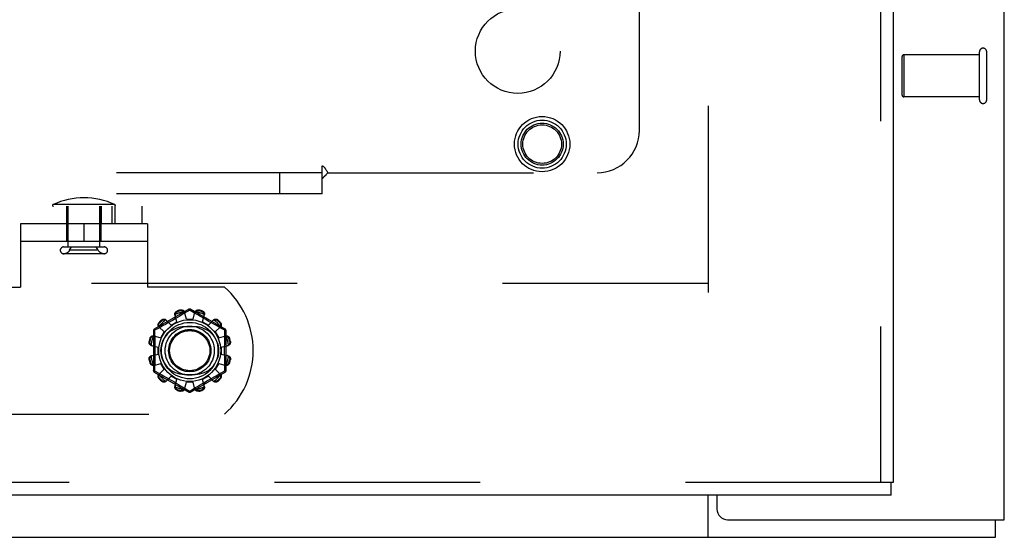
# Model space of a CAD drawing. Header units: inches. Extents: x 0 to 221, y 0 to 143.
# Tile 78 of 256: x 91.38 to 97.2, y 33.45 to 36.51. Entities that reach past the tile are written whole.
import ezdxf

# ---------------------------------------------------------------- set-up
doc = ezdxf.new("R2010")
doc.units = ezdxf.units.IN
doc.header["$LTSCALE"] = 12.142857
doc.header["$MEASUREMENT"] = 0
doc.linetypes.add('HIDDEN', pattern=[0.2, 0.1, -0.1])
doc.layers.get('0').update_dxf_attribs({"linetype": 'CONTINUOUS'})
for name, color, linetype in [('DEFAULT_2', 8, 'HIDDEN'), ('RIGHTHAND_DOOR_ASSEMBLY', 7, 'CONTINUOUS'), ('SUBPANEL', 7, 'CONTINUOUS')]:
    doc.layers.add(name, color=color, linetype=linetype)

msp = doc.modelspace()

# ---------------------------------------------------------------- linework, layer by layer
at = {"color": 3, "linetype": 'Continuous'}
for p, q in [((97.1972, 33.5496), (97.1972, 110.0793)), ((95.4992, 33.6956), (95.4992, 33.6126)), ((95.5622, 33.5496), (97.1972, 33.5496))]:
    msp.add_line(p, q, dxfattribs=at)
at = {"color": 7, "linetype": 'Continuous'}
for p, q in [((95.4472, 33.4456), (95.4472, 33.6956)), ((97.1452, 33.4456), (97.1452, 33.5496)), ((37.2492, 33.4456), (97.1452, 33.4456))]:
    msp.add_line(p, q, dxfattribs=at)
at = {"color": 3, "linetype": 'Continuous'}
msp.add_arc((95.5622, 33.6126), 0.063, 180, 270, dxfattribs=at)
at = {"layer": 'DEFAULT_2', "color": 8, "linetype": 'HIDDEN'}
for p, q in [((95.4472, 103.9976), (95.4472, 34.8936)), ((97.0502, 36.0326), (97.0502, 36.3166)), ((97.0932, 36.0326), (97.0932, 36.3166)), ((96.5932, 36.0606), (96.5932, 36.2886)), ((97.0502, 36.2986), (96.6032, 36.2986)), ((96.6032, 36.2986), (96.6032, 36.0506)), ((97.0502, 36.0506), (96.6032, 36.0506)), ((82.5429, 35.4036), (92.103, 35.4036)), ((91.9418, 35.4131), (91.5766, 35.4131)), ((91.6577, 35.1956), (91.6577, 35.4036)), ((91.6577, 35.4036), (91.6577, 35.2996)), ((91.6652, 35.1628), (91.6652, 35.4036)), ((91.8532, 35.1628), (91.8532, 35.4036)), ((91.8607, 35.4036), (91.8607, 35.2996)), ((91.8607, 35.1956), (91.8607, 35.4036)), ((91.9248, 35.4036), (91.9248, 35.2996)), ((91.9425, 35.4036), (91.9425, 35.2996)), ((92.103, 35.2996), (92.103, 35.4036)), ((82.5429, 35.2996), (91.3842, 35.2996)), ((92.1342, 35.2996), (91.3842, 35.2996)), ((91.3842, 35.2996), (91.3842, 34.9246)), ((91.7592, 35.2996), (91.7592, 35.1956)), ((92.1342, 35.2996), (92.1342, 34.9246)), ((92.1342, 35.1956), (91.3842, 35.1956)), ((91.6392, 35.1628), (91.8792, 35.1628)), ((91.6745, 35.1428), (91.6865, 35.1628)), ((91.8439, 35.1428), (91.6745, 35.1428)), ((91.8439, 35.1428), (91.832, 35.1628)), ((91.8792, 35.1228), (91.6392, 35.1228)), ((95.4472, 34.9456), (68.8432, 34.9456)), ((90.9285, 34.9246), (91.3842, 34.9246)), ((92.5899, 34.9246), (92.1342, 34.9246)), ((92.3792, 34.7944), (92.1747, 34.6763)), ((92.5937, 34.6763), (92.3892, 34.7944)), ((92.2972, 34.7374), (92.2822, 34.7287)), ((92.3085, 34.7207), (92.297, 34.7627)), ((92.3118, 34.7461), (92.2972, 34.7374)), ((92.3112, 34.7845), (92.3122, 34.7807)), ((92.3256, 34.7543), (92.3118, 34.7461)), ((92.3381, 34.7618), (92.3256, 34.7543)), ((92.331, 34.7858), (92.33, 34.7895)), ((92.3493, 34.7685), (92.3381, 34.7618)), ((92.3842, 34.7898), (92.3493, 34.7685)), ((92.3642, 34.7356), (92.3532, 34.7778)), ((92.3642, 34.7356), (92.4042, 34.7356)), ((92.3877, 34.7877), (92.3842, 34.7898)), ((92.4074, 34.7757), (92.3877, 34.7877)), ((92.4042, 34.7356), (92.4152, 34.7778)), ((92.4167, 34.77), (92.4074, 34.7757)), ((92.4326, 34.7604), (92.4167, 34.77)), ((92.4447, 34.7532), (92.4326, 34.7604)), ((92.4384, 34.7895), (92.4374, 34.7858)), ((92.4562, 34.7807), (92.4573, 34.7845)), ((92.4599, 34.7207), (92.4715, 34.7627)), ((92.479, 34.7329), (92.4648, 34.7412)), ((92.4932, 34.7247), (92.479, 34.7329)), ((92.194, 34.6794), (92.1762, 34.6697)), ((92.2118, 34.6892), (92.194, 34.6794)), ((92.2021, 34.6906), (92.2331, 34.6599)), ((92.2035, 34.7165), (92.2063, 34.7137)), ((92.2279, 34.698), (92.2118, 34.6892)), ((92.2201, 34.7275), (92.2173, 34.7303)), ((92.2401, 34.7048), (92.2279, 34.698)), ((92.2534, 34.7123), (92.2401, 34.7048)), ((92.2432, 34.7317), (92.2739, 34.7007)), ((92.2675, 34.7203), (92.2534, 34.7123)), ((92.2822, 34.7287), (92.2675, 34.7203)), ((92.2739, 34.7007), (92.3085, 34.7207)), ((92.4155, 34.6902), (92.353, 34.6902)), ((92.4599, 34.7207), (92.4945, 34.7007)), ((92.507, 34.7168), (92.4932, 34.7247)), ((92.4945, 34.7007), (92.5252, 34.7317)), ((92.5383, 34.6993), (92.5265, 34.7059)), ((92.5353, 34.6599), (92.5664, 34.6906)), ((92.549, 34.6933), (92.5383, 34.6993)), ((92.5511, 34.7303), (92.5484, 34.7275)), ((92.5675, 34.6832), (92.549, 34.6933)), ((92.5621, 34.7137), (92.5649, 34.7165)), ((92.5922, 34.6697), (92.5675, 34.6832)), ((92.1531, 34.6216), (92.1493, 34.6226)), ((92.1697, 34.6677), (92.1697, 34.4315)), ((92.1711, 34.6368), (92.2131, 34.6253)), ((92.1762, 34.6697), (92.1765, 34.658)), ((92.2131, 34.6253), (92.2331, 34.6599)), ((92.5353, 34.6599), (92.5553, 34.6253)), ((92.5553, 34.6253), (92.5974, 34.6368)), ((92.5987, 34.4315), (92.5987, 34.6677)), ((92.6191, 34.6226), (92.6153, 34.6216)), ((92.1443, 34.6038), (92.1481, 34.6028)), ((92.156, 34.5806), (92.1982, 34.5696)), ((92.1982, 34.5296), (92.1982, 34.5696)), ((92.5702, 34.5696), (92.6124, 34.5806)), ((92.5702, 34.5696), (92.5702, 34.5296)), ((92.6204, 34.6028), (92.6242, 34.6038)), ((92.156, 34.5186), (92.1982, 34.5296)), ((92.5702, 34.5296), (92.6124, 34.5186)), ((92.1481, 34.4964), (92.1443, 34.4954)), ((92.1493, 34.4765), (92.1531, 34.4776)), ((92.1711, 34.4623), (92.2131, 34.4739)), ((92.2331, 34.4393), (92.2131, 34.4739)), ((92.5553, 34.4739), (92.5353, 34.4393)), ((92.5553, 34.4739), (92.5974, 34.4623)), ((92.5922, 34.4295), (92.5919, 34.4412)), ((92.6153, 34.4776), (92.6191, 34.4765)), ((92.6242, 34.4954), (92.6204, 34.4964)), ((92.1747, 34.4229), (92.3792, 34.3048)), ((92.1762, 34.4295), (92.2009, 34.416)), ((92.2009, 34.416), (92.2194, 34.4058)), ((92.2021, 34.4086), (92.2331, 34.4393)), ((92.2063, 34.3855), (92.2035, 34.3827)), ((92.2194, 34.4058), (92.2301, 34.3999)), ((92.2301, 34.3999), (92.242, 34.3933)), ((92.2432, 34.3675), (92.2739, 34.3985)), ((92.3085, 34.3785), (92.2739, 34.3985)), ((92.353, 34.409), (92.4155, 34.409)), ((92.3892, 34.3048), (92.5937, 34.4229)), ((92.4945, 34.3985), (92.4599, 34.3785)), ((92.4945, 34.3985), (92.5252, 34.3675)), ((92.5009, 34.3789), (92.5151, 34.3869)), ((92.5151, 34.3869), (92.5284, 34.3944)), ((92.5284, 34.3944), (92.5406, 34.4012)), ((92.5353, 34.4393), (92.5664, 34.4086)), ((92.5406, 34.4012), (92.5566, 34.41)), ((92.5566, 34.41), (92.5744, 34.4198)), ((92.5649, 34.3827), (92.5621, 34.3855)), ((92.5744, 34.4198), (92.5922, 34.4295)), ((92.2173, 34.3689), (92.2201, 34.3717)), ((92.2615, 34.3823), (92.2753, 34.3744)), ((92.2753, 34.3744), (92.2895, 34.3662)), ((92.2895, 34.3662), (92.3036, 34.358)), ((92.297, 34.3364), (92.3085, 34.3785)), ((92.3036, 34.358), (92.3173, 34.3499)), ((92.3173, 34.3499), (92.33, 34.3423)), ((92.33, 34.3423), (92.3467, 34.3322)), ((92.3467, 34.3322), (92.3611, 34.3235)), ((92.3532, 34.3214), (92.3642, 34.3636)), ((92.4042, 34.3636), (92.3642, 34.3636)), ((92.3842, 34.3094), (92.4191, 34.3306)), ((92.4152, 34.3214), (92.4042, 34.3636)), ((92.4191, 34.3306), (92.4303, 34.3374)), ((92.4303, 34.3374), (92.4428, 34.3449)), ((92.4428, 34.3449), (92.4566, 34.3531)), ((92.4566, 34.3531), (92.4712, 34.3617)), ((92.4715, 34.3364), (92.4599, 34.3785)), ((92.4712, 34.3617), (92.4862, 34.3704)), ((92.4862, 34.3704), (92.5009, 34.3789)), ((92.5484, 34.3717), (92.5511, 34.3689)), ((92.3122, 34.3185), (92.3112, 34.3147)), ((92.33, 34.3096), (92.331, 34.3134)), ((92.4374, 34.3134), (92.4384, 34.3096)), ((92.4573, 34.3147), (92.4562, 34.3185)), ((90.9285, 34.1746), (92.5899, 34.1746))]:
    msp.add_line(p, q, dxfattribs=at)
for points in [[(92.33, 34.7895), (92.3322, 34.7899), (92.3344, 34.7901), (92.3366, 34.7901), (92.3388, 34.7898), (92.3409, 34.7894), (92.3429, 34.7887), (92.3448, 34.7879), (92.3465, 34.7869), (92.3481, 34.7857), (92.3496, 34.7843), (92.3508, 34.7828), (92.3518, 34.7812), (92.3526, 34.7795), (92.3532, 34.7778)], [(92.3792, 34.7944), (92.3796, 34.7945), (92.38, 34.7943), (92.3805, 34.794), (92.3812, 34.7935), (92.3819, 34.7928), (92.3826, 34.7919), (92.3834, 34.7909), (92.3842, 34.7898)], [(92.3842, 34.7898), (92.385, 34.7909), (92.3858, 34.7919), (92.3866, 34.7928), (92.3873, 34.7935), (92.3879, 34.794), (92.3884, 34.7943), (92.3889, 34.7944), (92.3892, 34.7944)], [(92.4152, 34.7778), (92.4158, 34.7795), (92.4166, 34.7812), (92.4176, 34.7828), (92.4189, 34.7843), (92.4203, 34.7857), (92.4219, 34.7869), (92.4237, 34.7879), (92.4255, 34.7887), (92.4275, 34.7894), (92.4297, 34.7898), (92.4318, 34.7901), (92.4341, 34.7901), (92.4362, 34.7899), (92.4384, 34.7895)], [(92.2173, 34.7303), (92.219, 34.7317), (92.2208, 34.733), (92.2227, 34.734), (92.2247, 34.7349), (92.2268, 34.7356), (92.2289, 34.736), (92.2309, 34.7362), (92.2329, 34.7362), (92.2349, 34.736), (92.2368, 34.7355), (92.2387, 34.7349), (92.2404, 34.734), (92.2419, 34.7329), (92.2432, 34.7317)], [(92.2201, 34.7275), (92.2214, 34.7286), (92.2227, 34.7295), (92.2241, 34.7302), (92.2254, 34.7308), (92.2266, 34.7313), (92.2278, 34.7316), (92.229, 34.7318), (92.2302, 34.732), (92.2313, 34.7321), (92.2323, 34.7321), (92.2334, 34.7321), (92.2344, 34.732), (92.2355, 34.7319), (92.2365, 34.7318), (92.2375, 34.7316), (92.2385, 34.7313), (92.2395, 34.731), (92.2405, 34.7307)], [(92.297, 34.7627), (92.2966, 34.7645), (92.2964, 34.7664), (92.2965, 34.7683), (92.2969, 34.7702), (92.2974, 34.7721), (92.2982, 34.7739), (92.2992, 34.7757), (92.3004, 34.7773), (92.3018, 34.7789), (92.3034, 34.7804), (92.3052, 34.7817), (92.3071, 34.7828), (92.3091, 34.7837), (92.3112, 34.7845)], [(92.2992, 34.7646), (92.2988, 34.7631), (92.2985, 34.7615), (92.2984, 34.76), (92.2984, 34.7585), (92.2986, 34.757), (92.2989, 34.7556)], [(92.2992, 34.7646), (92.2994, 34.7656), (92.2997, 34.7666), (92.3, 34.7676), (92.3003, 34.7686), (92.3007, 34.7696), (92.3011, 34.7705), (92.3016, 34.7715), (92.3021, 34.7724), (92.3026, 34.7733), (92.3033, 34.7742), (92.304, 34.7751), (92.3048, 34.776), (92.3057, 34.7769), (92.3067, 34.7778), (92.3079, 34.7786), (92.3091, 34.7794), (92.3106, 34.7801), (92.3122, 34.7807)], [(92.331, 34.7858), (92.3327, 34.786), (92.3343, 34.7862), (92.3359, 34.7861), (92.3373, 34.786), (92.3386, 34.7857), (92.3398, 34.7854), (92.3409, 34.785), (92.342, 34.7846), (92.343, 34.7841), (92.344, 34.7836), (92.3449, 34.7831), (92.3457, 34.7825), (92.3466, 34.7819), (92.3474, 34.7812), (92.3481, 34.7805), (92.3489, 34.7798), (92.3496, 34.7791), (92.3503, 34.7783)], [(92.3551, 34.7707), (92.3546, 34.7721), (92.354, 34.7734), (92.3533, 34.7747), (92.3524, 34.776), (92.3514, 34.7772), (92.3503, 34.7783)], [(92.4181, 34.7783), (92.417, 34.7772), (92.416, 34.776), (92.4151, 34.7747), (92.4144, 34.7734), (92.4138, 34.7721), (92.4134, 34.7707)], [(92.4181, 34.7783), (92.4188, 34.7791), (92.4195, 34.7798), (92.4203, 34.7805), (92.4211, 34.7812), (92.4219, 34.7819), (92.4227, 34.7825), (92.4236, 34.7831), (92.4245, 34.7836), (92.4254, 34.7841), (92.4264, 34.7846), (92.4275, 34.785), (92.4287, 34.7854), (92.4299, 34.7857), (92.4312, 34.786), (92.4326, 34.7861), (92.4341, 34.7862), (92.4357, 34.786), (92.4374, 34.7858)], [(92.4648, 34.7412), (92.4512, 34.7493), (92.4447, 34.7532)], [(92.4562, 34.7807), (92.4578, 34.7801), (92.4593, 34.7794), (92.4606, 34.7786), (92.4617, 34.7778), (92.4628, 34.7769), (92.4637, 34.776), (92.4644, 34.7751), (92.4652, 34.7742), (92.4658, 34.7733), (92.4664, 34.7724), (92.4669, 34.7715), (92.4673, 34.7705), (92.4678, 34.7696), (92.4681, 34.7686), (92.4685, 34.7676), (92.4687, 34.7666), (92.469, 34.7656), (92.4692, 34.7646)], [(92.4573, 34.7845), (92.4593, 34.7837), (92.4613, 34.7828), (92.4632, 34.7817), (92.465, 34.7804), (92.4666, 34.7789), (92.468, 34.7773), (92.4692, 34.7757), (92.4702, 34.7739), (92.471, 34.7721), (92.4716, 34.7702), (92.4719, 34.7683), (92.472, 34.7664), (92.4718, 34.7645), (92.4715, 34.7627)], [(92.4695, 34.7556), (92.4698, 34.757), (92.47, 34.7585), (92.47, 34.76), (92.4699, 34.7615), (92.4696, 34.7631), (92.4692, 34.7646)], [(92.5252, 34.7317), (92.5265, 34.7329), (92.5281, 34.734), (92.5298, 34.7349), (92.5316, 34.7355), (92.5335, 34.736), (92.5355, 34.7362), (92.5375, 34.7362), (92.5396, 34.736), (92.5416, 34.7356), (92.5437, 34.7349), (92.5457, 34.734), (92.5476, 34.733), (92.5494, 34.7317), (92.5511, 34.7303)], [(92.5279, 34.7307), (92.5289, 34.731), (92.5299, 34.7313), (92.5309, 34.7316), (92.532, 34.7318), (92.533, 34.7319), (92.534, 34.732), (92.5351, 34.7321), (92.5361, 34.7321), (92.5372, 34.7321), (92.5383, 34.732), (92.5394, 34.7318), (92.5406, 34.7316), (92.5418, 34.7313), (92.5431, 34.7308), (92.5444, 34.7302), (92.5457, 34.7295), (92.547, 34.7286), (92.5484, 34.7275)], [(92.1762, 34.6697), (92.1756, 34.6709), (92.1752, 34.6721), (92.1748, 34.6732), (92.1745, 34.6742), (92.1744, 34.675), (92.1744, 34.6756), (92.1745, 34.6761), (92.1747, 34.6763)], [(92.2021, 34.6906), (92.2009, 34.6919), (92.1998, 34.6934), (92.1989, 34.6951), (92.1983, 34.697), (92.1978, 34.6989), (92.1976, 34.7009), (92.1976, 34.7029), (92.1978, 34.7049), (92.1982, 34.707), (92.1989, 34.7091), (92.1998, 34.7111), (92.2008, 34.713), (92.2021, 34.7148), (92.2035, 34.7165)], [(92.2031, 34.6933), (92.2028, 34.6943), (92.2025, 34.6953), (92.2022, 34.6963), (92.202, 34.6973), (92.2019, 34.6984), (92.2018, 34.6994), (92.2017, 34.7004), (92.2017, 34.7015), (92.2017, 34.7026), (92.2018, 34.7037), (92.202, 34.7048), (92.2022, 34.706), (92.2025, 34.7072), (92.203, 34.7085), (92.2036, 34.7098), (92.2043, 34.7111), (92.2052, 34.7124), (92.2063, 34.7137)], [(92.2031, 34.6933), (92.2035, 34.6918), (92.204, 34.6903), (92.2047, 34.6889), (92.2055, 34.6876), (92.2063, 34.6864), (92.2073, 34.6854)], [(92.2484, 34.7265), (92.2474, 34.7275), (92.2462, 34.7283), (92.2449, 34.7291), (92.2435, 34.7298), (92.242, 34.7303), (92.2405, 34.7307)], [(92.5265, 34.7059), (92.5137, 34.7131), (92.507, 34.7168)], [(92.5279, 34.7307), (92.5264, 34.7303), (92.5249, 34.7298), (92.5235, 34.7291), (92.5223, 34.7283), (92.5211, 34.7275), (92.52, 34.7265)], [(92.5611, 34.6854), (92.5621, 34.6864), (92.563, 34.6876), (92.5637, 34.6889), (92.5644, 34.6903), (92.5649, 34.6918), (92.5653, 34.6933)], [(92.5621, 34.7137), (92.5632, 34.7124), (92.5641, 34.7111), (92.5649, 34.7097), (92.5655, 34.7084), (92.5659, 34.7072), (92.5662, 34.706), (92.5665, 34.7048), (92.5666, 34.7037), (92.5667, 34.7025), (92.5668, 34.7015), (92.5667, 34.7004), (92.5667, 34.6994), (92.5666, 34.6983), (92.5664, 34.6973), (92.5662, 34.6963), (92.5659, 34.6953), (92.5656, 34.6943), (92.5653, 34.6933)], [(92.5649, 34.7165), (92.5663, 34.7148), (92.5676, 34.713), (92.5687, 34.7111), (92.5696, 34.7091), (92.5702, 34.707), (92.5707, 34.7049), (92.5709, 34.7029), (92.5709, 34.7009), (92.5706, 34.6989), (92.5702, 34.697), (92.5695, 34.6951), (92.5686, 34.6934), (92.5676, 34.6919), (92.5664, 34.6906)], [(92.5937, 34.6763), (92.5939, 34.6761), (92.594, 34.6756), (92.594, 34.675), (92.5939, 34.6742), (92.5936, 34.6732), (92.5933, 34.6721), (92.5928, 34.6709), (92.5922, 34.6697)], [(92.1493, 34.6226), (92.1501, 34.6247), (92.151, 34.6267), (92.1521, 34.6286), (92.1534, 34.6304), (92.1549, 34.632), (92.1565, 34.6334), (92.1581, 34.6346), (92.1599, 34.6356), (92.1617, 34.6364), (92.1636, 34.6369), (92.1655, 34.6373), (92.1674, 34.6374), (92.1693, 34.6372), (92.1711, 34.6368)], [(92.1531, 34.6216), (92.1537, 34.6232), (92.1544, 34.6247), (92.1552, 34.626), (92.156, 34.6271), (92.1569, 34.6281), (92.1578, 34.629), (92.1587, 34.6298), (92.1596, 34.6305), (92.1605, 34.6312), (92.1614, 34.6317), (92.1623, 34.6322), (92.1633, 34.6327), (92.1642, 34.6331), (92.1652, 34.6335), (92.1662, 34.6338), (92.1672, 34.6341), (92.1682, 34.6344), (92.1692, 34.6346)], [(92.1782, 34.6349), (92.1768, 34.6352), (92.1753, 34.6354), (92.1738, 34.6354), (92.1723, 34.6353), (92.1707, 34.635), (92.1692, 34.6346)], [(92.1697, 34.6677), (92.1698, 34.668), (92.1702, 34.6683), (92.1707, 34.6686), (92.1715, 34.6689), (92.1725, 34.6691), (92.1736, 34.6694), (92.1748, 34.6695), (92.1762, 34.6697)], [(92.1765, 34.658), (92.1773, 34.6221), (92.1775, 34.61), (92.1777, 34.5979), (92.1779, 34.5858), (92.178, 34.5737), (92.178, 34.5617), (92.1781, 34.5496), (92.178, 34.5375), (92.178, 34.5254), (92.1779, 34.5133), (92.1777, 34.5012), (92.1775, 34.4891), (92.1773, 34.477)], [(92.5992, 34.6346), (92.5977, 34.635), (92.5962, 34.6353), (92.5946, 34.6354), (92.5931, 34.6354), (92.5917, 34.6352), (92.5903, 34.6349)], [(92.5919, 34.4412), (92.5912, 34.4771), (92.5909, 34.4891), (92.5907, 34.5012), (92.5906, 34.5133), (92.5905, 34.5254), (92.5904, 34.5375), (92.5904, 34.5496), (92.5904, 34.5617), (92.5905, 34.5738), (92.5906, 34.5858), (92.5907, 34.598), (92.5909, 34.6101), (92.5912, 34.6221)], [(92.5912, 34.6221), (92.5919, 34.658), (92.5922, 34.6697)], [(92.5922, 34.6697), (92.5936, 34.6696), (92.5949, 34.6694), (92.596, 34.6691), (92.5969, 34.6689), (92.5977, 34.6686), (92.5983, 34.6683), (92.5986, 34.668), (92.5987, 34.6677)], [(92.5974, 34.6368), (92.5992, 34.6372), (92.601, 34.6374), (92.6029, 34.6373), (92.6048, 34.6369), (92.6067, 34.6364), (92.6086, 34.6356), (92.6103, 34.6346), (92.612, 34.6334), (92.6135, 34.632), (92.615, 34.6304), (92.6163, 34.6286), (92.6174, 34.6267), (92.6184, 34.6247), (92.6191, 34.6226)], [(92.5992, 34.6346), (92.6002, 34.6344), (92.6013, 34.6341), (92.6023, 34.6338), (92.6032, 34.6335), (92.6042, 34.6331), (92.6052, 34.6327), (92.6061, 34.6322), (92.607, 34.6317), (92.6079, 34.6312), (92.6089, 34.6305), (92.6098, 34.6298), (92.6107, 34.629), (92.6115, 34.6281), (92.6124, 34.6271), (92.6133, 34.626), (92.614, 34.6247), (92.6147, 34.6232), (92.6153, 34.6216)], [(92.156, 34.5806), (92.1543, 34.5812), (92.1526, 34.582), (92.151, 34.583), (92.1495, 34.5842), (92.1481, 34.5857), (92.1469, 34.5873), (92.1459, 34.589), (92.1451, 34.5909), (92.1444, 34.5929), (92.144, 34.595), (92.1437, 34.5972), (92.1437, 34.5994), (92.1439, 34.6016), (92.1443, 34.6038)], [(92.1555, 34.5835), (92.1547, 34.5842), (92.154, 34.5849), (92.1533, 34.5857), (92.1526, 34.5864), (92.1519, 34.5872), (92.1513, 34.5881), (92.1507, 34.589), (92.1502, 34.5899), (92.1497, 34.5908), (92.1492, 34.5918), (92.1488, 34.5929), (92.1484, 34.594), (92.1481, 34.5952), (92.1478, 34.5966), (92.1477, 34.598), (92.1477, 34.5995), (92.1478, 34.6011), (92.1481, 34.6028)], [(92.1555, 34.5835), (92.1566, 34.5824), (92.1578, 34.5814), (92.1591, 34.5805), (92.1604, 34.5798), (92.1617, 34.5792), (92.1631, 34.5787)], [(92.6053, 34.5787), (92.6067, 34.5792), (92.608, 34.5798), (92.6094, 34.5805), (92.6106, 34.5814), (92.6118, 34.5824), (92.6129, 34.5835)], [(92.6242, 34.6038), (92.6246, 34.6016), (92.6247, 34.5994), (92.6247, 34.5972), (92.6245, 34.595), (92.624, 34.5929), (92.6233, 34.5909), (92.6225, 34.589), (92.6215, 34.5873), (92.6203, 34.5857), (92.6189, 34.5842), (92.6174, 34.583), (92.6158, 34.582), (92.6142, 34.5812), (92.6124, 34.5806)], [(92.6204, 34.6028), (92.6207, 34.6011), (92.6208, 34.5995), (92.6207, 34.598), (92.6206, 34.5965), (92.6203, 34.5952), (92.62, 34.594), (92.6197, 34.5929), (92.6192, 34.5918), (92.6188, 34.5908), (92.6182, 34.5898), (92.6177, 34.5889), (92.6171, 34.5881), (92.6165, 34.5872), (92.6159, 34.5864), (92.6152, 34.5857), (92.6144, 34.5849), (92.6137, 34.5842), (92.6129, 34.5835)], [(92.1443, 34.4954), (92.1439, 34.4976), (92.1437, 34.4997), (92.1437, 34.502), (92.144, 34.5042), (92.1444, 34.5063), (92.1451, 34.5083), (92.1459, 34.5102), (92.1469, 34.5119), (92.1481, 34.5135), (92.1495, 34.5149), (92.151, 34.5162), (92.1526, 34.5172), (92.1543, 34.518), (92.156, 34.5186)], [(92.1481, 34.4964), (92.1478, 34.4981), (92.1477, 34.4997), (92.1477, 34.5012), (92.1478, 34.5026), (92.1481, 34.504), (92.1484, 34.5052), (92.1488, 34.5063), (92.1492, 34.5074), (92.1497, 34.5084), (92.1502, 34.5093), (92.1507, 34.5102), (92.1513, 34.5111), (92.1519, 34.5119), (92.1526, 34.5127), (92.1533, 34.5135), (92.154, 34.5143), (92.1547, 34.515), (92.1555, 34.5157)], [(92.1631, 34.5204), (92.1617, 34.52), (92.1604, 34.5194), (92.1591, 34.5187), (92.1578, 34.5178), (92.1566, 34.5168), (92.1555, 34.5157)], [(92.6129, 34.5157), (92.6118, 34.5168), (92.6106, 34.5178), (92.6094, 34.5187), (92.608, 34.5194), (92.6067, 34.52), (92.6053, 34.5204)], [(92.6124, 34.5186), (92.6142, 34.518), (92.6158, 34.5172), (92.6174, 34.5162), (92.6189, 34.5149), (92.6203, 34.5135), (92.6215, 34.5119), (92.6225, 34.5102), (92.6233, 34.5083), (92.624, 34.5063), (92.6245, 34.5042), (92.6247, 34.502), (92.6247, 34.4997), (92.6246, 34.4976), (92.6242, 34.4954)], [(92.6129, 34.5157), (92.6137, 34.515), (92.6144, 34.5143), (92.6152, 34.5135), (92.6159, 34.5127), (92.6165, 34.5119), (92.6171, 34.5111), (92.6177, 34.5102), (92.6182, 34.5093), (92.6188, 34.5084), (92.6192, 34.5074), (92.6197, 34.5063), (92.62, 34.5051), (92.6204, 34.5039), (92.6206, 34.5026), (92.6207, 34.5012), (92.6208, 34.4997), (92.6207, 34.4981), (92.6204, 34.4964)], [(92.1711, 34.4623), (92.1693, 34.462), (92.1674, 34.4618), (92.1655, 34.4619), (92.1636, 34.4622), (92.1617, 34.4628), (92.1599, 34.4636), (92.1581, 34.4646), (92.1565, 34.4658), (92.1549, 34.4672), (92.1534, 34.4688), (92.1521, 34.4706), (92.151, 34.4725), (92.1501, 34.4745), (92.1493, 34.4765)], [(92.1692, 34.4646), (92.1682, 34.4648), (92.1672, 34.4651), (92.1662, 34.4654), (92.1652, 34.4657), (92.1642, 34.4661), (92.1633, 34.4665), (92.1623, 34.4669), (92.1614, 34.4675), (92.1605, 34.468), (92.1596, 34.4687), (92.1587, 34.4694), (92.1578, 34.4702), (92.1569, 34.4711), (92.156, 34.4721), (92.1552, 34.4732), (92.1544, 34.4745), (92.1537, 34.476), (92.1531, 34.4776)], [(92.1692, 34.4646), (92.1707, 34.4642), (92.1723, 34.4639), (92.1738, 34.4638), (92.1753, 34.4638), (92.1768, 34.464), (92.1782, 34.4643)], [(92.1773, 34.477), (92.1765, 34.4412), (92.1762, 34.4295)], [(92.5903, 34.4643), (92.5917, 34.464), (92.5931, 34.4638), (92.5946, 34.4638), (92.5962, 34.4639), (92.5977, 34.4642), (92.5992, 34.4646)], [(92.6191, 34.4765), (92.6184, 34.4745), (92.6174, 34.4725), (92.6163, 34.4706), (92.615, 34.4688), (92.6135, 34.4672), (92.612, 34.4658), (92.6103, 34.4646), (92.6086, 34.4636), (92.6067, 34.4628), (92.6048, 34.4622), (92.6029, 34.4619), (92.601, 34.4618), (92.5992, 34.462), (92.5974, 34.4623)], [(92.6153, 34.4776), (92.6147, 34.476), (92.614, 34.4745), (92.6132, 34.4732), (92.6124, 34.4721), (92.6115, 34.4711), (92.6107, 34.4702), (92.6098, 34.4694), (92.6088, 34.4686), (92.6079, 34.468), (92.607, 34.4674), (92.6061, 34.4669), (92.6052, 34.4665), (92.6042, 34.4661), (92.6032, 34.4657), (92.6023, 34.4654), (92.6013, 34.4651), (92.6002, 34.4648), (92.5992, 34.4646)], [(92.1762, 34.4295), (92.1748, 34.4296), (92.1736, 34.4298), (92.1725, 34.43), (92.1715, 34.4303), (92.1707, 34.4306), (92.1702, 34.4309), (92.1698, 34.4312), (92.1697, 34.4315)], [(92.1747, 34.4229), (92.1745, 34.4231), (92.1744, 34.4236), (92.1744, 34.4242), (92.1745, 34.425), (92.1748, 34.426), (92.1752, 34.4271), (92.1756, 34.4282), (92.1762, 34.4295)], [(92.2035, 34.3827), (92.2021, 34.3844), (92.2008, 34.3862), (92.1998, 34.3881), (92.1989, 34.3901), (92.1982, 34.3922), (92.1978, 34.3943), (92.1976, 34.3963), (92.1976, 34.3983), (92.1978, 34.4003), (92.1983, 34.4022), (92.1989, 34.404), (92.1998, 34.4057), (92.2009, 34.4073), (92.2021, 34.4086)], [(92.2063, 34.3855), (92.2052, 34.3868), (92.2043, 34.3881), (92.2036, 34.3894), (92.203, 34.3907), (92.2025, 34.392), (92.2022, 34.3932), (92.202, 34.3944), (92.2018, 34.3955), (92.2017, 34.3966), (92.2017, 34.3977), (92.2017, 34.3988), (92.2018, 34.3998), (92.2019, 34.4008), (92.202, 34.4019), (92.2022, 34.4029), (92.2025, 34.4039), (92.2028, 34.4049), (92.2031, 34.4059)], [(92.2073, 34.4138), (92.2063, 34.4127), (92.2055, 34.4116), (92.2047, 34.4103), (92.204, 34.4089), (92.2035, 34.4074), (92.2031, 34.4059)], [(92.242, 34.3933), (92.2548, 34.3861), (92.2615, 34.3823)], [(92.5653, 34.4059), (92.5649, 34.4074), (92.5644, 34.4089), (92.5637, 34.4103), (92.563, 34.4116), (92.5621, 34.4127), (92.5611, 34.4138)], [(92.5653, 34.4059), (92.5656, 34.4049), (92.5659, 34.4039), (92.5662, 34.4029), (92.5664, 34.4019), (92.5666, 34.4008), (92.5667, 34.3998), (92.5667, 34.3988), (92.5668, 34.3977), (92.5667, 34.3966), (92.5666, 34.3955), (92.5665, 34.3944), (92.5662, 34.3932), (92.5659, 34.392), (92.5654, 34.3907), (92.5649, 34.3894), (92.5641, 34.3881), (92.5632, 34.3868), (92.5621, 34.3855)], [(92.5664, 34.4086), (92.5676, 34.4073), (92.5686, 34.4057), (92.5695, 34.404), (92.5702, 34.4022), (92.5706, 34.4003), (92.5709, 34.3983), (92.5709, 34.3963), (92.5707, 34.3943), (92.5702, 34.3922), (92.5696, 34.3901), (92.5687, 34.3881), (92.5676, 34.3862), (92.5663, 34.3844), (92.5649, 34.3827)], [(92.5987, 34.4315), (92.5986, 34.4312), (92.5983, 34.4309), (92.5977, 34.4306), (92.5969, 34.4303), (92.596, 34.43), (92.5949, 34.4298), (92.5936, 34.4296), (92.5922, 34.4295)], [(92.5922, 34.4295), (92.5928, 34.4282), (92.5933, 34.4271), (92.5936, 34.426), (92.5939, 34.425), (92.594, 34.4242), (92.594, 34.4236), (92.5939, 34.4231), (92.5937, 34.4229)], [(92.2432, 34.3675), (92.2419, 34.3662), (92.2404, 34.3652), (92.2387, 34.3643), (92.2368, 34.3636), (92.2349, 34.3632), (92.2329, 34.3629), (92.2309, 34.3629), (92.2289, 34.3632), (92.2268, 34.3636), (92.2247, 34.3643), (92.2227, 34.3651), (92.2208, 34.3662), (92.219, 34.3675), (92.2173, 34.3689)], [(92.2405, 34.3685), (92.2395, 34.3682), (92.2385, 34.3679), (92.2375, 34.3676), (92.2365, 34.3674), (92.2355, 34.3673), (92.2344, 34.3671), (92.2334, 34.3671), (92.2323, 34.367), (92.2312, 34.3671), (92.2301, 34.3672), (92.229, 34.3673), (92.2278, 34.3676), (92.2266, 34.3679), (92.2254, 34.3684), (92.2241, 34.3689), (92.2227, 34.3697), (92.2214, 34.3706), (92.2201, 34.3717)], [(92.2405, 34.3685), (92.242, 34.3689), (92.2435, 34.3694), (92.2449, 34.3701), (92.2462, 34.3708), (92.2474, 34.3717), (92.2484, 34.3727)], [(92.3112, 34.3147), (92.3091, 34.3154), (92.3071, 34.3164), (92.3052, 34.3175), (92.3034, 34.3188), (92.3018, 34.3203), (92.3004, 34.3218), (92.2992, 34.3235), (92.2982, 34.3252), (92.2974, 34.3271), (92.2969, 34.329), (92.2965, 34.3309), (92.2964, 34.3328), (92.2966, 34.3347), (92.297, 34.3364)], [(92.2989, 34.3436), (92.2986, 34.3421), (92.2984, 34.3407), (92.2984, 34.3392), (92.2985, 34.3376), (92.2988, 34.3361), (92.2992, 34.3346)], [(92.3122, 34.3185), (92.3106, 34.3191), (92.3091, 34.3198), (92.3078, 34.3206), (92.3067, 34.3214), (92.3057, 34.3223), (92.3048, 34.3232), (92.304, 34.3241), (92.3033, 34.325), (92.3026, 34.3259), (92.3021, 34.3268), (92.3016, 34.3277), (92.3011, 34.3286), (92.3007, 34.3296), (92.3003, 34.3306), (92.3, 34.3316), (92.2997, 34.3326), (92.2994, 34.3336), (92.2992, 34.3346)], [(92.3503, 34.3209), (92.3514, 34.322), (92.3524, 34.3232), (92.3533, 34.3245), (92.354, 34.3258), (92.3546, 34.3271), (92.3551, 34.3285)], [(92.4134, 34.3285), (92.4138, 34.3271), (92.4144, 34.3258), (92.4151, 34.3245), (92.416, 34.3232), (92.417, 34.322), (92.4181, 34.3209)], [(92.4692, 34.3346), (92.469, 34.3336), (92.4687, 34.3325), (92.4685, 34.3315), (92.4681, 34.3306), (92.4677, 34.3296), (92.4673, 34.3286), (92.4669, 34.3277), (92.4664, 34.3268), (92.4658, 34.3259), (92.4651, 34.3249), (92.4644, 34.324), (92.4636, 34.3231), (92.4627, 34.3223), (92.4617, 34.3214), (92.4606, 34.3206), (92.4593, 34.3198), (92.4578, 34.3191), (92.4562, 34.3185)], [(92.4715, 34.3364), (92.4718, 34.3347), (92.472, 34.3328), (92.4719, 34.3309), (92.4716, 34.329), (92.471, 34.3271), (92.4702, 34.3252), (92.4692, 34.3235), (92.468, 34.3218), (92.4666, 34.3203), (92.465, 34.3188), (92.4632, 34.3175), (92.4613, 34.3164), (92.4593, 34.3154), (92.4573, 34.3147)], [(92.4692, 34.3346), (92.4696, 34.3361), (92.4699, 34.3376), (92.47, 34.3392), (92.47, 34.3407), (92.4698, 34.3421), (92.4695, 34.3436)], [(92.52, 34.3727), (92.5211, 34.3717), (92.5223, 34.3708), (92.5235, 34.3701), (92.5249, 34.3694), (92.5264, 34.3689), (92.5279, 34.3685)], [(92.5511, 34.3689), (92.5494, 34.3675), (92.5476, 34.3662), (92.5457, 34.3651), (92.5437, 34.3643), (92.5416, 34.3636), (92.5396, 34.3632), (92.5375, 34.3629), (92.5355, 34.3629), (92.5335, 34.3632), (92.5316, 34.3636), (92.5298, 34.3643), (92.5281, 34.3652), (92.5265, 34.3662), (92.5252, 34.3675)], [(92.5484, 34.3717), (92.547, 34.3706), (92.5457, 34.3697), (92.5444, 34.3689), (92.5431, 34.3684), (92.5418, 34.3679), (92.5406, 34.3676), (92.5394, 34.3673), (92.5383, 34.3672), (92.5372, 34.3671), (92.5361, 34.367), (92.535, 34.3671), (92.534, 34.3671), (92.533, 34.3673), (92.5319, 34.3674), (92.5309, 34.3676), (92.5299, 34.3679), (92.5289, 34.3682), (92.5279, 34.3685)], [(92.3532, 34.3214), (92.3526, 34.3196), (92.3518, 34.318), (92.3508, 34.3164), (92.3496, 34.3149), (92.3481, 34.3135), (92.3465, 34.3123), (92.3448, 34.3113), (92.3429, 34.3105), (92.3409, 34.3098), (92.3388, 34.3093), (92.3366, 34.3091), (92.3344, 34.3091), (92.3322, 34.3092), (92.33, 34.3096)], [(92.3503, 34.3209), (92.3496, 34.3201), (92.3489, 34.3194), (92.3481, 34.3186), (92.3474, 34.318), (92.3466, 34.3173), (92.3457, 34.3167), (92.3449, 34.3161), (92.3439, 34.3156), (92.343, 34.315), (92.342, 34.3146), (92.3409, 34.3141), (92.3398, 34.3138), (92.3386, 34.3135), (92.3373, 34.3132), (92.3358, 34.3131), (92.3343, 34.313), (92.3327, 34.3132), (92.331, 34.3134)], [(92.3611, 34.3235), (92.3695, 34.3184), (92.3734, 34.316), (92.3772, 34.3137), (92.3808, 34.3115), (92.3842, 34.3094)], [(92.3842, 34.3094), (92.3834, 34.3083), (92.3826, 34.3073), (92.3819, 34.3064), (92.3812, 34.3057), (92.3805, 34.3052), (92.38, 34.3049), (92.3795, 34.3047), (92.3792, 34.3048)], [(92.3892, 34.3048), (92.3889, 34.3047), (92.3884, 34.3049), (92.3879, 34.3052), (92.3873, 34.3057), (92.3866, 34.3064), (92.3858, 34.3073), (92.385, 34.3083), (92.3842, 34.3094)], [(92.4384, 34.3096), (92.4362, 34.3092), (92.4341, 34.3091), (92.4318, 34.3091), (92.4297, 34.3093), (92.4275, 34.3098), (92.4255, 34.3105), (92.4237, 34.3113), (92.4219, 34.3123), (92.4203, 34.3135), (92.4189, 34.3149), (92.4176, 34.3164), (92.4166, 34.318), (92.4158, 34.3196), (92.4152, 34.3214)], [(92.4374, 34.3134), (92.4357, 34.3132), (92.4341, 34.313), (92.4326, 34.3131), (92.4312, 34.3132), (92.4299, 34.3135), (92.4286, 34.3138), (92.4275, 34.3142), (92.4264, 34.3146), (92.4254, 34.3151), (92.4245, 34.3156), (92.4236, 34.3161), (92.4227, 34.3167), (92.4219, 34.3173), (92.4211, 34.318), (92.4203, 34.3186), (92.4195, 34.3194), (92.4188, 34.3201), (92.4181, 34.3209)]]:
    msp.add_lwpolyline(points, dxfattribs=at)
for radius in [0.1829, 0.1668, 0.145, 0.125, 0.1186]:
    msp.add_circle((92.3842, 34.5496), radius, dxfattribs=at)
for centre, radius, start, end in [((97.0717, 36.3166), 0.0215, 360, 180), ((96.6032, 36.2886), 0.01, 90, 180), ((96.6032, 36.0606), 0.01, 180, 270), ((97.0717, 36.0326), 0.0215, 180, 0), ((91.7592, 35.0128), 0.44, 65.4843, 114.5157), ((91.5787, 35.4086), 0.005, 114.5157, 270), ((91.9397, 35.4086), 0.005, 270, 65.4843), ((91.6392, 35.1428), 0.02, 90, 270), ((91.6392, 35.1639), 0.0411, 270, 329.11063), ((91.8792, 35.1639), 0.0411, 210.88937, 270), ((91.8792, 35.1428), 0.02, 270, 90), ((92.2592, 34.5496), 0.5, 311.40962, 48.59038), ((92.3842, 34.7857), 0.01, 60, 120), ((92.3842, 34.5496), 0.2312, 98.4357, 111.5643), ((92.3842, 34.5496), 0.246, 102.72378, 107.27622), ((92.3842, 34.5496), 0.2421, 102.69077, 107.30923), ((92.3842, 34.5496), 0.2312, 68.4357, 81.5643), ((92.3842, 34.5496), 0.2421, 72.69077, 77.30923), ((92.3842, 34.5496), 0.246, 72.72378, 77.27622), ((92.1797, 34.6677), 0.01, 120, 180), ((92.3842, 34.5496), 0.2312, 128.4357, 141.5643), ((92.3842, 34.5496), 0.246, 132.72378, 137.27622), ((92.3842, 34.5496), 0.2421, 132.69077, 137.30923), ((92.353, 34.5496), 0.1406, 90, 270), ((92.4155, 34.5496), 0.1406, 270, 90), ((92.3842, 34.5496), 0.2312, 38.4357, 51.5643), ((92.3842, 34.5496), 0.2421, 42.69077, 47.30923), ((92.3842, 34.5496), 0.246, 42.72378, 47.27622), ((92.5887, 34.6677), 0.01, 0, 60), ((92.3842, 34.5496), 0.246, 162.72378, 167.27622), ((92.3842, 34.5496), 0.2421, 162.69077, 167.30923), ((92.3842, 34.5496), 0.2312, 158.4357, 171.5643), ((92.3842, 34.5496), 0.2312, 8.4357, 21.5643), ((92.3842, 34.5496), 0.2421, 12.69077, 17.30923), ((92.3842, 34.5496), 0.246, 12.72378, 17.27622), ((92.3842, 34.5496), 0.2312, 188.4357, 201.5643), ((92.3842, 34.5496), 0.2312, 338.4357, 351.5643), ((92.3842, 34.5496), 0.246, 192.72378, 197.27622), ((92.3842, 34.5496), 0.2421, 192.69077, 197.30923), ((92.3842, 34.5496), 0.2421, 342.69077, 347.30923), ((92.3842, 34.5496), 0.246, 342.72378, 347.27622), ((92.1797, 34.4315), 0.01, 180, 240), ((92.3842, 34.5496), 0.2312, 218.4357, 231.5643), ((92.3842, 34.5496), 0.2421, 222.69077, 227.30923), ((92.3842, 34.5496), 0.2312, 308.4357, 321.5643), ((92.3842, 34.5496), 0.2421, 312.69077, 317.30923), ((92.5887, 34.4315), 0.01, 300, 360), ((92.3842, 34.5496), 0.246, 222.72378, 227.27622), ((92.3842, 34.5496), 0.2312, 248.4357, 261.5643), ((92.3842, 34.5496), 0.2312, 278.4357, 291.5643), ((92.3842, 34.5496), 0.246, 312.72378, 317.27622), ((92.3842, 34.5496), 0.246, 252.72378, 257.27622), ((92.3842, 34.5496), 0.2421, 252.69077, 257.30923), ((92.3842, 34.3135), 0.01, 240, 300), ((92.3842, 34.5496), 0.2421, 282.69077, 287.30923), ((92.3842, 34.5496), 0.246, 282.72378, 287.27622)]:
    msp.add_arc(centre, radius, start, end, dxfattribs=at)
at = {"layer": 'RIGHTHAND_DOOR_ASSEMBLY', "color": 8, "linetype": 'HIDDEN'}
for p, q in [((96.4665, 105.1206), (96.4665, 33.7706)), ((96.5285, 33.7706), (67.742, 33.7706))]:
    msp.add_line(p, q, dxfattribs=at)
at = {"layer": 'RIGHTHAND_DOOR_ASSEMBLY', "color": 3, "linetype": 'Continuous'}
for p, q in [((96.5415, 105.1206), (96.5415, 33.7706)), ((96.5285, 33.6956), (67.742, 33.6956))]:
    msp.add_line(p, q, dxfattribs=at)
at = {"layer": 'RIGHTHAND_DOOR_ASSEMBLY', "color": 7, "linetype": 'Continuous'}
for p in [(96.5415, 33.7706), (96.5285, 33.6956)]:
    msp.add_line(p, (96.5285, 33.7706), dxfattribs=at)
at = {"layer": 'RIGHTHAND_DOOR_ASSEMBLY', "color": 8, "linetype": 'HIDDEN'}
for radius in [0.1635, 0.142, 0.124, 0.114]:
    msp.add_circle((94.4665, 35.7706), radius, dxfattribs=at)
at = {"layer": 'SUBPANEL', "color": 8, "linetype": 'HIDDEN'}
for p, q in [((95.041, 35.8518), (95.041, 37.4415)), ((93.166, 35.5633), (93.166, 35.6427)), ((93.166, 35.6018), (41.2285, 35.6018)), ((92.916, 35.4768), (92.916, 35.6018)), ((93.166, 35.4768), (93.166, 35.5633)), ((93.183, 35.5831), (93.1895, 35.5895)), ((93.2013, 35.6018), (94.791, 35.6018)), ((93.166, 35.4768), (41.2285, 35.4768))]:
    msp.add_line(p, q, dxfattribs=at)
for points in [[(93.166, 35.6427), (93.1678, 35.642), (93.1695, 35.6413), (93.1711, 35.6404), (93.1727, 35.6395), (93.1743, 35.6384), (93.1758, 35.6372), (93.1774, 35.6358), (93.1789, 35.6343), (93.1803, 35.6327), (93.1817, 35.6311), (93.1831, 35.6293), (93.1844, 35.6274), (93.1857, 35.6254), (93.1871, 35.6233), (93.1884, 35.6212)], [(93.1884, 35.6212), (93.1911, 35.6166), (93.1926, 35.6142), (93.194, 35.6119), (93.1955, 35.6096), (93.197, 35.6074), (93.1985, 35.6054), (93.1999, 35.6035), (93.2013, 35.6018)], [(93.166, 35.5633), (93.1676, 35.5655), (93.1692, 35.5676), (93.1707, 35.5697), (93.1723, 35.5716), (93.1739, 35.5735), (93.1754, 35.5753), (93.177, 35.5769), (93.1785, 35.5786), (93.18, 35.5801), (93.1815, 35.5816), (93.183, 35.5831)], [(93.1895, 35.5895), (93.1913, 35.5914), (93.1932, 35.5933), (93.195, 35.5951), (93.1967, 35.5969), (93.1984, 35.5987), (93.1999, 35.6003), (93.2013, 35.6018)]]:
    msp.add_lwpolyline(points, dxfattribs=at)
msp.add_circle((94.3222, 36.3206), 0.25, dxfattribs=at)
msp.add_arc((94.791, 35.8518), 0.25, 270, 360, dxfattribs=at)

doc.saveas('drawing.dxf')
